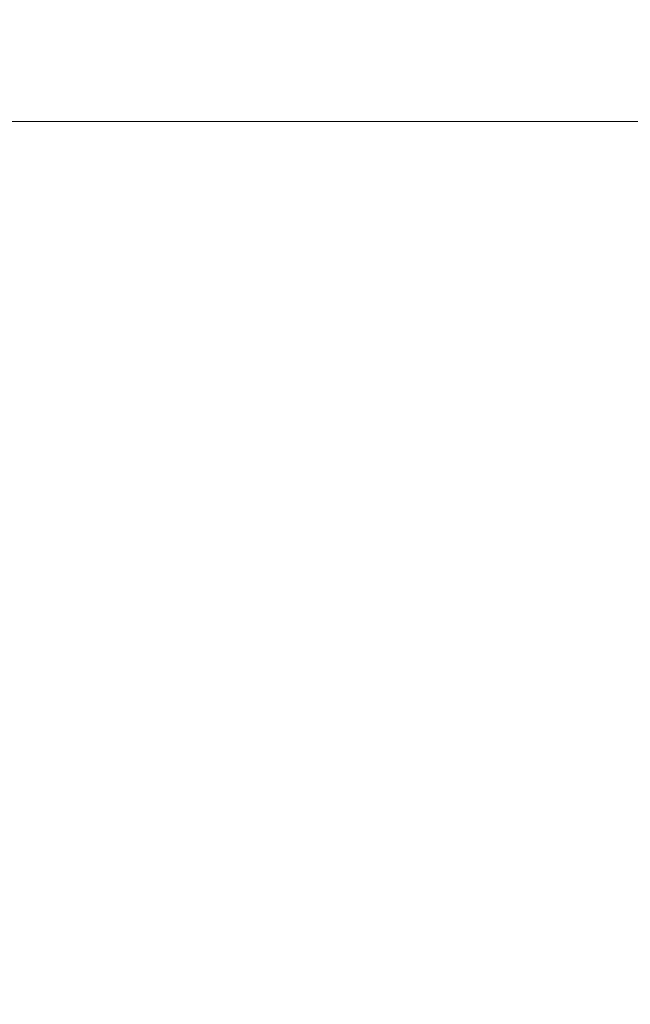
# Model space of a CAD drawing. Header units: metres. Extents: x 128583 to 136452, y 412329 to 415128.
# Tile 222 of 256: x 134968.99 to 134973.13, y 415049.83 to 415056.51. Entities that reach past the tile are written whole.
import ezdxf

# ---------------------------------------------------------------- set-up
doc = ezdxf.new("R2010")
doc.units = ezdxf.units.M
doc.header["$PDMODE"] = 35
doc.header["$PDSIZE"] = 0.075
doc.layers.add('X-XX-AL-DETAIL1-M', color=7, linetype='Continuous', lineweight=18)
doc.styles.add('NLCS-ISO-ANNOTATIEF-T18', font='NLCS-ISO.ttf', dxfattribs={"height": 1.8})
doc.dimstyles.new('NLCS-ANNOTATIEF-T18-PIJL_L2_H0', dxfattribs={"dimtxt": 2.5, "dimasz": 1.8, "dimexe": 2, "dimexo": 2, "dimgap": 0.7, "dimtad": 1, "dimzin": 0, "dimdsep": 46, "dimtxsty": 'NLCS-ISO-ANNOTATIEF-T18', "dimcen": 0, "dimdle": 2, "dimclrd": 256, "dimclre": 256, "dimclrt": 10, "dimaunit": 2, "dimadec": 0, "dimazin": 0, "dimtfac": 1, "dimtdec": 3, "dimtofl": 0, "dimtmove": 0, "dimatfit": 3, "dimfxl": 2, "dimfxlon": 1, "dimtfillclr": 256, "dimtolj": 1, "dimtzin": 0, "dimlwd": -1, "dimlwe": -1, "dimarcsym": 0})

# ---------------------------------------------------------------- blocks, each defined once
blk = doc.blocks.new('*D124')
at = {"layer": 'Defpoints', "color": 0, "transparency": 16777216}
for p in [(134966.4315, 415055.8174), (134966.4315, 415048.4168), (135004.5587, 415048.3051)]:
    blk.add_point(p, dxfattribs=at)
at = {"layer": 'X-XX-AL-DETAIL1-M', "transparency": 16777216}
for p, q in [((134966.4315, 415055.3174), (134966.4315, 415056.3174)), ((135004.5587, 415055.3174), (135004.5587, 415056.3174)), ((135004.1087, 415055.8174), (134966.8815, 415055.8174))]:
    blk.add_line(p, q, dxfattribs=at)
for points in [[(134966.8815, 415055.8924), (134966.8815, 415055.7424), (134966.4315, 415055.8174)], [(135004.1087, 415055.8924), (135004.1087, 415055.7424), (135004.5587, 415055.8174)]]:
    blk.add_solid(points, dxfattribs=at)
at = {"layer": 'X-XX-AL-DETAIL1-M', "color": 10, "transparency": 16777216, "insert": (134985.4951, 415056.2174), "char_height": 0.45, "attachment_point": 5, "style": 'NLCS-ISO-ANNOTATIEF-T18'}
blk.add_mtext('\\A1;Bos', dxfattribs=at)

msp = doc.modelspace()

# ---------------------------------------------------------------- dimensions: what is measured, and where the dimension line sits
at = {"layer": 'X-XX-AL-DETAIL1-M'}
dim = msp.add_linear_dim(base=(134966.4315, 415055.8174), p1=(135004.5587, 415048.3051), p2=(134966.4315, 415048.4168), text='Bos', dimstyle='NLCS-ANNOTATIEF-T18-PIJL_L2_H0', dxfattribs=at)
dim.commit()
dim.dimension.update_dxf_attribs({"geometry": '*D124', "text_midpoint": (134985.4951, 415055.8174), "dimtype": 160})

doc.saveas('drawing.dxf')
